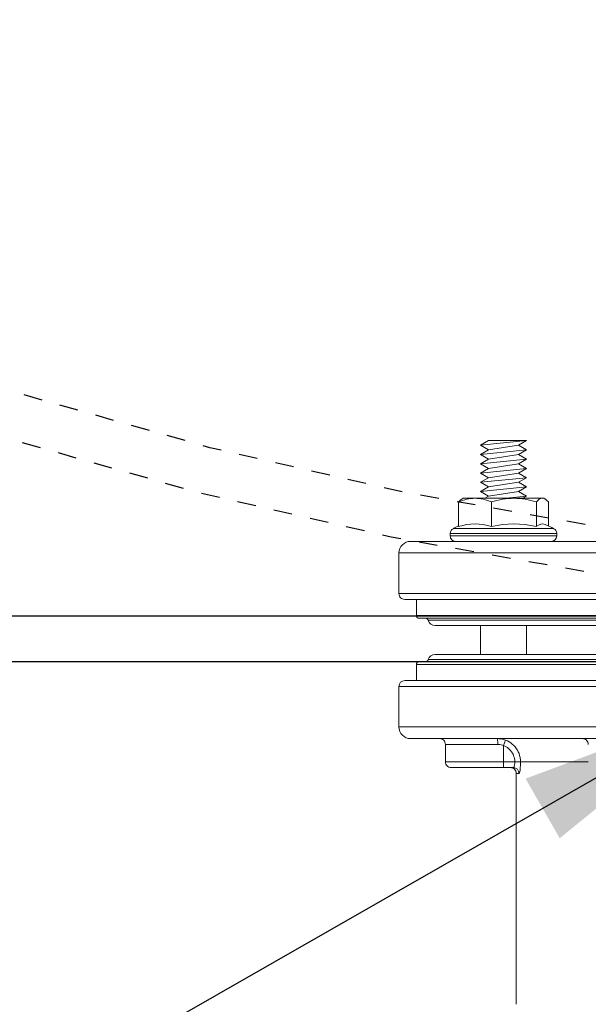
# Model space of a CAD drawing. Extents: x -174 to 90, y 3202 to 3403.
# Tile 27 of 35: x 49.59 to 52.65, y 3304.6 to 3309.9. Entities that reach past the tile are written whole.
import ezdxf

# ---------------------------------------------------------------- set-up
doc = ezdxf.new("R2010")
doc.units = 0
doc.header["$MEASUREMENT"] = 0
doc.linetypes.add('HIDDEN5', pattern=[0.05, 0.025, -0.025])
doc.layers.get('0').update_dxf_attribs({"linetype": 'CONTINUOUS'})
for name, color, linetype in [('FRP-COLLAR', 2, 'CONTINUOUS'), ('FRP-SUMP', 2, 'CONTINUOUS'), ('TEXT', 3, 'CONTINUOUS')]:
    doc.layers.add(name, color=color, linetype=linetype)
doc.styles.add('GM2-3$0$SIMPLEX', font='simplex.shx')
doc.dimstyles.new('GM2-3$0$DIM12', dxfattribs={"dimscale": 12, "dimtxt": 0.09375, "dimasz": 0.09375, "dimexe": 0.0625, "dimexo": 0.0625, "dimgap": 0.0625, "dimtad": 1, "dimdec": 4, "dimzin": 3, "dimdsep": 46, "dimlunit": 4, "dimtxsty": 'GM2-3$0$SIMPLEX', "dimcen": 0, "dimclrd": 3, "dimclre": 3, "dimclrt": 3, "dimadec": 0, "dimazin": 0, "dimtfac": 1, "dimtdec": 4, "dimtmove": 0, "dimatfit": 3, "dimfxl": 1, "dimfrac": 2, "dimtolj": 1, "dimtzin": 3, "dimarcsym": 0})

# ---------------------------------------------------------------- blocks, each defined once
blk = doc.blocks.new('A$C63613C7E')
at = {"linetype": 'Continuous', "lineweight": 18}
for p, q in [((-0.3906, -5.551), (-0.3906, 0.824)), ((0.3277, 0.824), (0.3277, -5.551)), ((-0.1406, 0.7927), (-0.1406, -5.5198)), ((0.6089, 0.7615), (0.6089, -5.4885)), ((-0.0391, -5.4416), (-0.0391, 0.7146)), ((0.2106, 0.7302), (0.2106, -5.4573)), ((-0.0279, -5.3931), (-0.0279, 0.6661)), ((0, -5.3557), (0, 0.6287)), ((0.1559, 0.6287), (0.1559, -5.3557)), ((-0.4531, -2.3635), (-0.4531, -5.4885)), ((-0.1718, -5.551), (-0.1718, -2.3635)), ((-0.0547, -5.4573), (-0.0547, -2.3635)), ((0.1838, -5.3931), (0.1838, -2.3635)), ((0.1949, -5.4416), (0.1949, -2.3635)), ((0.2964, -5.5198), (0.2964, -2.3635)), ((0.5464, -5.551), (0.5464, -2.3635)), ((0.7339, -4.5322), (0.7339, -4.8969)), ((-0.5216, -4.7173), (-0.5216, -4.9885)), ((-0.496, -5.275), (-0.496, -4.702)), ((-0.4821, -4.702), (-0.496, -4.702)), ((-0.4821, -4.9885), (-0.4821, -4.702)), ((-0.6806, -4.7644), (-0.6851, -4.772)), ((-0.6851, -4.7794), (-0.6851, -4.772)), ((-0.5365, -4.747), (-0.6657, -4.747)), ((-0.6851, -4.7794), (-0.6851, -4.9325)), ((-0.5324, -4.8117), (-0.6657, -4.8117)), ((-0.9961, -4.8648), (-0.9711, -4.9081)), ((-0.9961, -4.8648), (-0.9961, -5.069)), ((-0.9961, -5.069), (-0.9961, -4.8648)), ((-0.9961, -4.8648), (-0.9711, -5.1123)), ((-0.9711, -4.9081), (-0.9461, -4.8648)), ((-0.9461, -4.8648), (-0.9211, -4.9081)), ((-0.9461, -4.8648), (-0.9211, -5.1123)), ((-0.9211, -4.9081), (-0.8961, -4.8648)), ((-0.8961, -4.8648), (-0.8711, -4.9081)), ((-0.8961, -4.8648), (-0.8711, -5.1123)), ((-0.8711, -4.9081), (-0.8461, -4.8648)), ((-0.8461, -4.8648), (-0.8211, -4.9081)), ((-0.8461, -4.8648), (-0.8211, -5.1123)), ((-0.8211, -4.9081), (-0.7961, -4.8648)), ((-0.7961, -4.8648), (-0.7711, -4.9081)), ((-0.7961, -4.8648), (-0.7711, -5.1123)), ((-0.7711, -4.9081), (-0.7461, -4.8648)), ((-0.7461, -4.8648), (-0.7211, -4.9081)), ((-0.7461, -4.8648), (-0.7211, -5.1123)), ((-0.7211, -4.9081), (-0.6961, -4.8648)), ((-0.6961, -4.8648), (-0.6851, -4.8838)), ((-0.6961, -4.8648), (-0.6851, -4.9738)), ((0.1559, -4.8648), (0, -4.8648)), ((-0.9711, -4.9081), (-0.9461, -5.069)), ((-0.9211, -4.9081), (-0.8961, -5.069)), ((-0.8711, -4.9081), (-0.8461, -5.069)), ((-0.8211, -4.9081), (-0.7961, -5.069)), ((-0.7711, -4.9081), (-0.7461, -5.069)), ((-0.7211, -4.9081), (-0.6961, -5.069)), ((0.7339, -4.9278), (0.7339, -4.8969)), ((0.7339, -4.9885), (0.7339, -4.9278)), ((0.7964, -4.9195), (0.7964, -4.9044)), ((0.7964, -4.9195), (2.0399, -4.9195)), ((-0.6851, -4.9325), (-0.6851, -5.1416)), ((0.6464, -4.9885), (0.6172, -4.9774)), ((0.7652, -4.9354), (0.7652, -4.9885)), ((-0.5216, -4.9885), (-0.5216, -5.2597)), ((-0.4821, -5.275), (-0.4821, -4.9885)), ((0.6402, -5.0195), (0.6402, -5.301)), ((0.7339, -4.9885), (0.6464, -4.9885)), ((0.7652, -4.9885), (0.7339, -4.9885)), ((0.7339, -4.9885), (0.7339, -5.301)), ((0.7652, -4.9885), (0.7652, -5.2698)), ((-0.9961, -5.069), (-0.9711, -5.1123)), ((-0.9711, -5.1123), (-0.9461, -5.069)), ((-0.9461, -5.069), (-0.9211, -5.1123)), ((-0.9211, -5.1123), (-0.8961, -5.069)), ((-0.8961, -5.069), (-0.8711, -5.1123)), ((-0.8711, -5.1123), (-0.8461, -5.069)), ((-0.8461, -5.069), (-0.8211, -5.1123)), ((-0.8211, -5.1123), (-0.7961, -5.069)), ((-0.7961, -5.069), (-0.7711, -5.1123)), ((-0.7711, -5.1123), (-0.7461, -5.069)), ((-0.7461, -5.069), (-0.7211, -5.1123)), ((-0.7211, -5.1123), (-0.6961, -5.069)), ((-0.6961, -5.069), (-0.6851, -5.088)), ((-0.5324, -5.0532), (-0.6657, -5.0532)), ((-0.6851, -5.1416), (-0.6851, -5.205)), ((0, -5.1123), (0.1559, -5.1123)), ((-0.6851, -5.205), (-0.6806, -5.2127)), ((-0.5324, -5.23), (-0.6657, -5.23)), ((-0.496, -5.275), (-0.4821, -5.275)), ((0.6402, -5.301), (0.7339, -5.301)), ((-0.1406, -5.4573), (-0.0547, -5.4573)), ((0.2106, -5.4573), (0.2964, -5.4573)), ((-0.3906, -5.551), (-0.1718, -5.551)), ((0.3277, -5.551), (0.5464, -5.551))]:
    blk.add_line(p, q, dxfattribs=at)
at = {"linetype": 'Continuous', "lineweight": 18, "extrusion": (0, 0, -1)}
for centre, radius, start, end in [((-0.6402, -4.5634), 0.0312, 0, 90), ((-0.7964, -4.9508), 0.0312, 0, 90), ((-0.6402, -5.3323), 0.0312, 0, 90), ((0.0234, -5.4081), 0.0156, 0, 73.3985), ((-0.1793, -5.4081), 0.0156, 106.6015, 180)]:
    blk.add_arc(centre, radius, start, end, dxfattribs=at)
at = {"linetype": 'Continuous', "lineweight": 18}
for centre, radius, start, end in [((-0.0168, -4.9885), 0.573, 151.7483, 156.973), ((-0.496, -4.731), 0.029, 90, 151.7483), ((-0.4821, -4.731), 0.029, 0, 90), ((-0.0168, -4.9885), 0.573, 204.9243, 208.2517), ((-0.4821, -5.246), 0.029, 270, 0), ((-0.496, -5.246), 0.029, 208.2517, 270), ((0.7339, -5.2698), 0.0312, 270, 0), ((-0.0391, -5.3557), 0.0391, 286.6015, 0), ((0.1949, -5.3557), 0.0391, 180, 253.3985), ((-0.0547, -5.4416), 0.0156, 270, 0), ((0.2106, -5.4416), 0.0156, 180, 270), ((-0.3906, -5.4885), 0.0625, 180, 270), ((0.5464, -5.4885), 0.0625, 270, 0), ((-0.1718, -5.5198), 0.0312, 270, 0), ((0.3277, -5.5198), 0.0312, 180, 270)]:
    blk.add_arc(centre, radius, start, end, dxfattribs=at)
for centre, major_axis, ratio, start_param, end_param in [((-0.0168, -4.7794), (-0.5305, 0), 0.258819, 6.173619, 6.52103), ((-0.0168, -4.9325), (-0.5305, 0), 0.965926, 6.04534, 6.52103), ((0.7964, -4.9354), (-0.0312, 0), 0.994074, 4.712389, 6.283185), ((0.6402, -5.0226), (-0.0312, 0), 0.099171, 4.712389, 6.283185), ((-0.0168, -5.1416), (0.5305, 0), 0.707107, 2.903748, 3.379438)]:
    blk.add_ellipse(centre, major_axis=major_axis, ratio=ratio, start_param=start_param, end_param=end_param, dxfattribs=at)
for points in [[(-0.6657, -4.747), (-0.6775, -4.7576), (-0.6851, -4.7684), (-0.6851, -4.7794)], [(-0.6851, -4.7794), (-0.6851, -4.7904), (-0.6775, -4.8012), (-0.6657, -4.8117)], [(-0.6657, -4.8117), (-0.6775, -4.8513), (-0.6851, -4.8913), (-0.6851, -4.9325)], [(-0.6851, -4.9325), (-0.6851, -4.9735), (-0.6775, -5.0138), (-0.6657, -5.0532)], [(0.6089, -5.0226), (0.6089, -5.0073), (0.6118, -4.9917), (0.6172, -4.9774)], [(-0.6657, -5.0532), (-0.6775, -5.082), (-0.6851, -5.1117), (-0.6851, -5.1416)], [(-0.6851, -5.1416), (-0.6851, -5.1715), (-0.6774, -5.2014), (-0.6657, -5.23)], [(-0.6657, -5.23), (-0.6721, -5.2243), (-0.6773, -5.2185), (-0.6806, -5.2126)]]:
    blk.add_open_spline(points, degree=3, dxfattribs=at)
for points, knots in [([(0.6172, -4.9774), (0.6223, -4.9643), (0.6296, -4.9518), (0.6478, -4.9303), (0.6589, -4.921), (0.6832, -4.9068), (0.6966, -4.9018), (0.7181, -4.8976), (0.7261, -4.8969), (0.7339, -4.8969)], [0, 0, 0, 0, 0.281499, 0.281499, 0.563442, 0.563442, 0.84396, 0.84396, 1, 1, 1, 1]), ([(0.7339, -4.9278), (0.728, -4.9278), (0.7221, -4.9284), (0.706, -4.9315), (0.6958, -4.9353), (0.6776, -4.946), (0.6693, -4.9531), (0.6557, -4.9692), (0.6502, -4.9786), (0.6464, -4.9885)], [0, 0, 0, 0, 0.155825, 0.155825, 0.436102, 0.436102, 0.718109, 0.718109, 1, 1, 1, 1]), ([(0.7964, -4.9044), (0.7964, -4.9039), (0.7959, -4.9033), (0.7932, -4.902), (0.7904, -4.9012), (0.783, -4.8998), (0.7782, -4.8992), (0.7673, -4.8981), (0.761, -4.8976), (0.7479, -4.897), (0.7409, -4.8969), (0.7339, -4.8969)], [0, 0, 0, 0, 0.144402, 0.144402, 0.358959, 0.358959, 0.572528, 0.572528, 0.785976, 0.785976, 1, 1, 1, 1]), ([(0.7339, -4.9278), (0.7374, -4.9278), (0.7409, -4.928), (0.7475, -4.9286), (0.7506, -4.9291), (0.7561, -4.9302), (0.7585, -4.9308), (0.7622, -4.9323), (0.7636, -4.9331), (0.7649, -4.9344), (0.7652, -4.9349), (0.7652, -4.9354)], [0, 0, 0, 0, 0.210824, 0.210824, 0.422632, 0.422632, 0.63678, 0.63678, 0.853653, 0.853653, 1, 1, 1, 1]), ([(0.6464, -4.9885), (0.643, -4.9966), (0.641, -5.0053), (0.6402, -5.0158), (0.6402, -5.0177), (0.6402, -5.0195)], [0, 0, 0, 0, 0.828121, 0.828121, 1, 1, 1, 1])]:
    blk.add_open_spline(points, degree=3, knots=knots, dxfattribs=at)

msp = doc.modelspace()

# ---------------------------------------------------------------- linework, layer by layer
at = {"layer": 'FRP-COLLAR', "color": 7, "linetype": 'HIDDEN5'}
for radius in [21.45312, 21.20312]:
    msp.add_circle((55.91369, 3328.13499), radius, dxfattribs=at)
at = {"layer": 'FRP-SUMP', "linetype": 'Continuous'}
for points in [[(34.22541, 3337.11856), (46.93011, 3349.82326), (64.89726, 3349.82326), (77.60196, 3337.11856), (77.60196, 3319.15141), (64.89726, 3306.44671), (46.93011, 3306.44671), (34.22541, 3319.15141)], [(34.47013, 3337.0172), (47.03148, 3349.57854), (64.7959, 3349.57854), (77.35724, 3337.0172), (77.35724, 3319.25278), (64.7959, 3306.69143), (47.03148, 3306.69143), (34.47013, 3319.25278)]]:
    msp.add_lwpolyline(points, close=True, dxfattribs=at)

# ---------------------------------------------------------------- block references
at = {"rotation": 270.0000000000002}
msp.add_blockref('A$C63613C7E', (57.18299, 3306.64165), dxfattribs=at)

# ---------------------------------------------------------------- leaders
at = {"layer": 'TEXT'}
for points in [[(53.6375, 3327.29042), (32.75907, 3306.16556), (27.96918, 3306.16556)], [(53.79055, 3316.65702), (32.41779, 3299.17495), (27.91542, 3299.17495)], [(53.38141, 3306.21547), (33.47399, 3294.81597), (27.88763, 3294.81597)]]:
    msp.add_leader(points, dimstyle='GM2-3$0$DIM12', dxfattribs=at)

doc.saveas('drawing.dxf')
